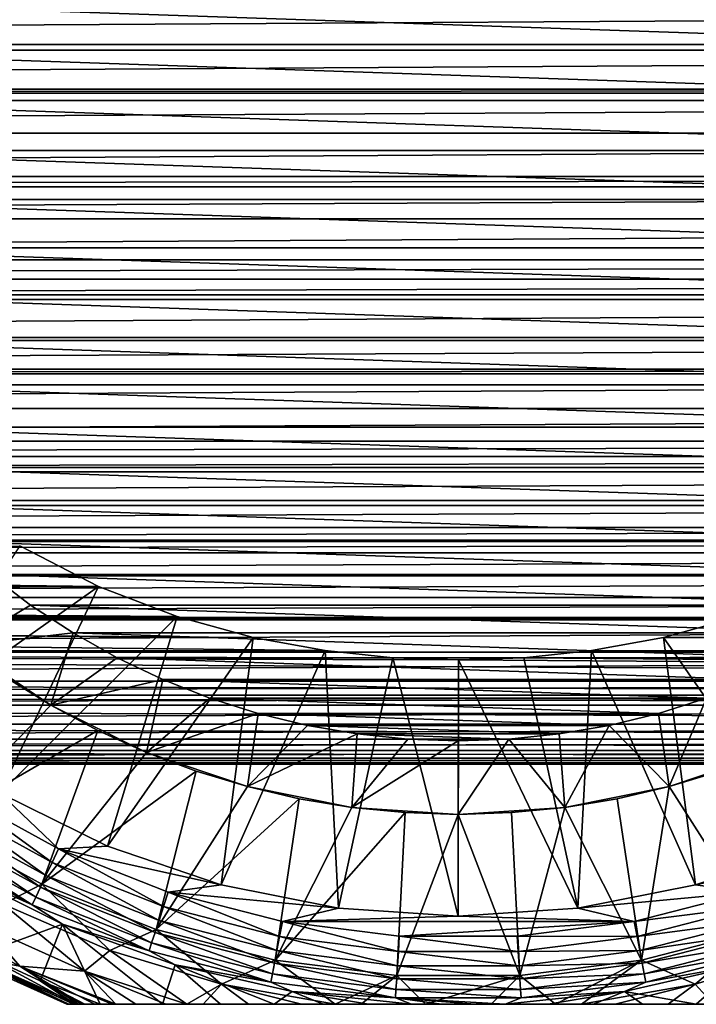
# Model space of a CAD drawing. Header units: metres. Extents: x -109 to 109, y -108 to 40.
# Tile 110 of 216: x -9 to 5, y -62 to -41. Entities that reach past the tile are written whole.
import ezdxf

# ---------------------------------------------------------------- set-up
doc = ezdxf.new("R2010")
doc.units = ezdxf.units.M
doc.layers.add('solid_K_24_42_18_000C86_XXX', color=7, linetype='CONTINUOUS')

msp = doc.modelspace()

# ---------------------------------------------------------------- linework, layer by layer
at = {"layer": 'solid_K_24_42_18_000C86_XXX'}
for points in [[(76.5, -41, 15.6), (-76.5, -41, 15.6), (-75.285156, -41.918144, 15.572958)], [(75.285164, -41.918144, 15.572958), (76.5, -41, 15.6), (-75.285156, -41.918144, 15.572958)], [(15.089192, -42.032715, -82.099998), (-15.089192, -42.032715, -82.099998), (-15.1245, -41, -82.099998)], [(15.1245, -41, -82.099998), (15.089192, -42.032715, -82.099998), (-15.1245, -41, -82.099998)], [(75.285164, -41.918144, 15.572958), (-75.285156, -41.918144, 15.572958), (-74.086166, -42.827644, 15.49257)], [(74.086166, -42.827641, 15.49257), (75.285164, -41.918144, 15.572958), (-74.086166, -42.827644, 15.49257)], [(14.983635, -43.059334, -82.099998), (-14.983635, -43.059334, -82.099998), (-15.089192, -42.032715, -82.099998)], [(15.089192, -42.032715, -82.099998), (14.983635, -43.059334, -82.099998), (-15.089192, -42.032715, -82.099998)], [(74.086166, -42.827641, 15.49257), (-74.086166, -42.827644, 15.49257), (-73.978882, -42.909081, 15.482745)], [(73.978882, -42.909081, 15.482745), (74.086166, -42.827641, 15.49257), (-73.978882, -42.909081, 15.482745)], [(73.978882, -42.909081, 15.482745), (-73.978882, -42.909081, 15.482745), (-72.90023, -43.726269, 15.35993)], [(72.90023, -43.726265, 15.359931), (73.978882, -42.909081, 15.482745), (-72.90023, -43.726269, 15.35993)], [(14.808228, -44.076763, -82.099998), (-14.808228, -44.076767, -82.099998), (-14.983635, -43.059334, -82.099998)], [(14.983635, -43.059334, -82.099998), (14.808228, -44.076763, -82.099998), (-14.983635, -43.059334, -82.099998)], [(72.90023, -43.726265, 15.359931), (-72.90023, -43.726269, 15.35993), (-71.733292, -44.609402, 15.1767)], [(71.733299, -44.609398, 15.176701), (72.90023, -43.726265, 15.359931), (-71.733292, -44.609402, 15.1767)], [(14.808228, -44.076763, -82.099998), (14.563601, -45.0807, -82.099998), (-14.808228, -44.076767, -82.099998)], [(14.563601, -45.0807, -82.099998), (-14.563601, -45.0807, -82.099998), (-14.808228, -44.076767, -82.099998)], [(71.733299, -44.609398, 15.176701), (-71.733292, -44.609402, 15.1767), (-71.455078, -44.820393, 15.124966)], [(71.455078, -44.820393, 15.124966), (71.733299, -44.609398, 15.176701), (-71.455078, -44.820393, 15.124966)], [(71.455078, -44.820393, 15.124966), (-71.455078, -44.820393, 15.124966), (-70.595551, -45.471687, 14.945367)], [(70.595558, -45.471684, 14.945369), (71.455078, -44.820393, 15.124966), (-70.595551, -45.471687, 14.945367)], [(14.251167, -46.065018, -82.099998), (-14.251167, -46.065022, -82.099998), (-14.563601, -45.0807, -82.099998)], [(14.563601, -45.0807, -82.099998), (14.251167, -46.065018, -82.099998), (-14.563601, -45.0807, -82.099998)], [(70.595558, -45.471684, 14.945369), (-70.595551, -45.471687, 14.945367), (-69.487564, -46.310188, 14.668398)], [(69.487564, -46.310184, 14.6684), (70.595558, -45.471684, 14.945369), (-69.487564, -46.310188, 14.668398)], [(14.251167, -46.065018, -82.099998), (13.872447, -47.025383, -82.099998), (-14.251167, -46.065022, -82.099998)], [(13.872447, -47.025383, -82.099998), (-13.872446, -47.025383, -82.099998), (-14.251167, -46.065022, -82.099998)], [(69.487564, -46.310184, 14.6684), (-69.487564, -46.310188, 14.668398), (-68.969055, -46.70319, 14.520112)], [(68.969055, -46.70319, 14.520111), (69.487564, -46.310184, 14.6684), (-68.969055, -46.70319, 14.520112)], [(68.969055, -46.70319, 14.520111), (-68.969055, -46.70319, 14.520112), (-68.421074, -47.118324, 14.350125)], [(68.421082, -47.11832, 14.350127), (68.969055, -46.70319, 14.520111), (-68.421074, -47.118324, 14.350125)], [(68.421082, -47.11832, 14.350127), (-68.421074, -47.118324, 14.350125), (-67.395012, -47.894871, 13.993596)], [(67.39502, -47.894867, 13.9936), (68.421082, -47.11832, 14.350127), (-67.395012, -47.894871, 13.993596)], [(13.428989, -47.957909, -82.099998), (-13.428988, -47.957912, -82.099998), (-13.872446, -47.025383, -82.099998)], [(13.872447, -47.025383, -82.099998), (13.428989, -47.957909, -82.099998), (-13.872446, -47.025383, -82.099998)], [(67.39502, -47.894867, 13.9936), (-67.395012, -47.894871, 13.993596), (-66.543861, -48.539665, 13.656992)], [(66.543854, -48.539669, 13.656991), (67.39502, -47.894867, 13.9936), (-66.543861, -48.539665, 13.656992)], [(13.428989, -47.957909, -82.099998), (12.92254, -48.858654, -82.099998), (-13.428988, -47.957912, -82.099998)], [(12.92254, -48.858654, -82.099998), (-12.922539, -48.858658, -82.099998), (-13.428988, -47.957912, -82.099998)], [(66.543854, -48.539669, 13.656991), (-66.543861, -48.539665, 13.656992), (-66.416939, -48.635807, 13.603472)], [(66.416954, -48.635799, 13.603476), (66.543854, -48.539669, 13.656991), (-66.416939, -48.635807, 13.603472)], [(66.416954, -48.635799, 13.603476), (-66.416939, -48.635807, 13.603472), (-65.486313, -49.340477, 13.183188)], [(65.48632, -49.340469, 13.183193), (66.416954, -48.635799, 13.603476), (-65.486313, -49.340477, 13.183188)], [(12.92254, -48.858654, -82.099998), (12.356242, -49.722015, -82.099998), (-12.922539, -48.858658, -82.099998)], [(12.356242, -49.722015, -82.099998), (-12.356241, -49.722019, -82.099998), (-12.922539, -48.858658, -82.099998)], [(65.48632, -49.340469, 13.183193), (-65.486313, -49.340477, 13.183188), (-64.606499, -50.006756, 12.737281)], [(64.606514, -50.006748, 12.737287), (65.48632, -49.340469, 13.183193), (-64.606499, -50.006756, 12.737281)], [(12.356242, -49.722015, -82.099998), (11.732386, -50.544678, -82.099998), (-12.356241, -49.722019, -82.099998)], [(11.732386, -50.544678, -82.099998), (-11.732385, -50.544678, -82.099998), (-12.356241, -49.722019, -82.099998)], [(64.606514, -50.006748, 12.737287), (-64.606499, -50.006756, 12.737281), (-64.190277, -50.322025, 12.508392)], [(64.190277, -50.322025, 12.508391), (64.606514, -50.006748, 12.737287), (-64.190277, -50.322025, 12.508392)], [(64.190277, -50.322025, 12.508391), (-64.190277, -50.322025, 12.508392), (-63.777672, -50.634491, 12.269336)], [(63.777679, -50.634483, 12.269341), (64.190277, -50.322025, 12.508391), (-63.777672, -50.634491, 12.269336)], [(11.053613, -51.323185, -82.099998), (-11.053612, -51.323189, -82.099998), (-11.732385, -50.544678, -82.099998)], [(11.732386, -50.544678, -82.099998), (11.053613, -51.323185, -82.099998), (-11.732385, -50.544678, -82.099998)], [(63.777679, -50.634483, 12.269341), (-63.777672, -50.634491, 12.269336), (-62.999928, -51.223251, 11.783256)], [(62.999939, -51.223244, 11.783262), (63.777679, -50.634483, 12.269341), (-62.999928, -51.223251, 11.783256)], [(62.999939, -51.223244, 11.783262), (-62.999928, -51.223251, 11.783256), (-62.273766, -51.773304, 11.282548)], [(62.273773, -51.773296, 11.282556), (62.999939, -51.223244, 11.783262), (-62.273766, -51.773304, 11.282548)], [(11.053613, -51.323185, -82.099998), (10.323123, -52.053669, -82.099998), (-11.053612, -51.323189, -82.099998)], [(10.323123, -52.053669, -82.099998), (-10.323122, -52.053669, -82.099998), (-11.053612, -51.323189, -82.099998)], [(62.273773, -51.773296, 11.282556), (-62.273766, -51.773304, 11.282548), (-61.933342, -52.031086, 11.030645)], [(61.933342, -52.031086, 11.030644), (62.273773, -51.773296, 11.282556), (-61.933342, -52.031086, 11.030645)], [(61.933342, -52.031086, 11.030644), (-61.933342, -52.031086, 11.030645), (-61.597141, -52.285465, 10.770248)], [(61.597153, -52.285458, 10.770256), (61.933342, -52.031086, 11.030644), (-61.597141, -52.285465, 10.770248)], [(-61.598976, -52.284084, -10.771696), (-8.946157, -52.143753, -10.916813), (-7.341701, -52.973351, -9.999946)], [(-11.38385, -55.835697, -27.37269), (-7.341701, -52.973351, -9.999946), (-8.946157, -52.143753, -10.916813)], [(9.54494, -52.732193, -82.099998), (-9.544939, -52.732193, -82.099998), (-10.323122, -52.053669, -82.099998)], [(10.323123, -52.053669, -82.099998), (9.54494, -52.732193, -82.099998), (-10.323122, -52.053669, -82.099998)], [(-60.972134, -52.75901, -10.251132), (-61.598976, -52.284084, -10.771696), (-7.341701, -52.973351, -9.999946)], [(61.597153, -52.285458, 10.770256), (-61.597141, -52.285465, 10.770248), (-60.970264, -52.760429, 10.249504)], [(60.970272, -52.760422, 10.249512), (61.597153, -52.285458, 10.770256), (-60.970264, -52.760429, 10.249504)], [(-60.392017, -53.198231, -9.724358), (-60.972134, -52.75901, -10.251132), (-7.341701, -52.973351, -9.999946)], [(60.970272, -52.760422, 10.249512), (-60.970264, -52.760429, 10.249504), (-60.390156, -53.199654, 9.722574)], [(60.390167, -53.199646, 9.722583), (60.970272, -52.760422, 10.249512), (-60.390156, -53.199654, 9.722574)], [(-10.120382, -54.189083, -80.600006), (-9.544939, -52.732193, -82.099998), (-8.722199, -53.356091, -82.099998)], [(8.722201, -53.356087, -82.099998), (-8.722199, -53.356091, -82.099998), (-9.544939, -52.732193, -82.099998)], [(9.54494, -52.732193, -82.099998), (8.722201, -53.356087, -82.099998), (-9.544939, -52.732193, -82.099998)], [(-60.392017, -53.198231, -9.724358), (-7.341701, -52.973351, -9.999946), (-5.732669, -53.590107, -9.211361)], [(-9.350054, -57.194645, -27.37269), (-7.341701, -52.973351, -9.999946), (-11.38385, -55.835697, -27.37269)], [(-9.350054, -57.194645, -27.37269), (-5.732669, -53.590107, -9.211361), (-7.341701, -52.973351, -9.999946)], [(-59.857735, -53.602837, -9.193939), (-60.392017, -53.198231, -9.724358), (-5.732669, -53.590107, -9.211361)], [(60.390167, -53.199646, 9.722583), (-60.390156, -53.199654, 9.722574), (-59.855919, -53.604218, 9.192046)], [(59.855927, -53.60421, 9.192056), (60.390167, -53.199646, 9.722583), (-59.855919, -53.604218, 9.192046)], [(-10.120382, -54.189083, -80.600006), (-8.722199, -53.356091, -82.099998), (-7.858418, -53.922691, -82.099998)], [(8.722201, -53.356087, -82.099998), (7.85842, -53.922688, -82.099998), (-8.722199, -53.356091, -82.099998)], [(7.85842, -53.922688, -82.099998), (-7.858418, -53.922691, -82.099998), (-8.722199, -53.356091, -82.099998)], [(-59.857735, -53.602837, -9.193939), (-5.732669, -53.590107, -9.211361), (-4.181065, -54.01498, -8.600596)], [(-59.787746, -53.655884, -9.120778), (-59.857735, -53.602837, -9.193939), (-4.181065, -54.01498, -8.600596)], [(59.855927, -53.60421, 9.192056), (-59.855919, -53.604218, 9.192046), (-59.787903, -53.655769, 9.120937)], [(59.787899, -53.655769, 9.120935), (59.855927, -53.60421, 9.192056), (-59.787903, -53.655769, 9.120937)], [(-7.156201, -58.276539, -27.37269), (-5.732669, -53.590107, -9.211361), (-9.350054, -57.194645, -27.37269)], [(-7.156201, -58.276539, -27.37269), (-4.181065, -54.01498, -8.600596), (-5.732669, -53.590107, -9.211361)], [(59.787746, -53.655884, -9.12078), (4.182927, -54.014561, -8.601233), (5.733891, -53.58971, -9.211904)], [(7.156201, -58.276539, -27.37269), (5.733891, -53.58971, -9.211904), (4.182927, -54.014561, -8.601233)], [(59.787899, -53.655769, 9.120935), (-59.787903, -53.655769, 9.120937), (-58.915497, -54.316315, 8.126237)], [(-59.787746, -53.655884, -9.120778), (-4.181065, -54.01498, -8.600596), (-2.71595, -54.282764, -8.180966)], [(-58.917088, -54.315113, -8.12821), (-59.787746, -53.655884, -9.120778), (-2.71595, -54.282764, -8.180966)], [(58.915504, -54.316311, 8.126247), (59.787899, -53.655769, 9.120935), (-58.915497, -54.316315, 8.126237)], [(59.787746, -53.655884, -9.12078), (58.91708, -54.315117, -8.1282), (4.182927, -54.014561, -8.601233)], [(-10.120382, -54.189083, -80.600006), (-7.858418, -53.922691, -82.099998), (-8.312412, -55.397144, -80.600006)], [(-8.312412, -55.397144, -80.600006), (-7.858418, -53.922691, -82.099998), (-6.958154, -54.428871, -82.099998)], [(7.85842, -53.922688, -82.099998), (6.958156, -54.428871, -82.099998), (-7.858418, -53.922691, -82.099998)], [(6.958156, -54.428871, -82.099998), (-6.958154, -54.428871, -82.099998), (-7.858418, -53.922691, -82.099998)], [(-4.839984, -59.062794, -27.37269), (-4.181065, -54.01498, -8.600596), (-7.156201, -58.276539, -27.37269)], [(-4.839984, -59.062794, -27.37269), (-2.71595, -54.282764, -8.180966), (-4.181065, -54.01498, -8.600596)], [(58.91708, -54.315117, -8.1282), (2.717833, -54.282494, -8.181401), (4.182927, -54.014561, -8.601233)], [(4.839984, -59.062794, -27.37269), (4.182927, -54.014561, -8.601233), (2.717833, -54.282494, -8.181401)], [(7.156201, -58.276539, -27.37269), (4.182927, -54.014561, -8.601233), (4.839984, -59.062794, -27.37269)], [(-10.120382, -54.189083, -80.600006), (-8.312412, -55.397144, -80.600006), (-9.235976, -54.822834, -71.099998)], [(-58.917088, -54.315113, -8.12821), (-2.71595, -54.282764, -8.180966), (-1.333, -54.427349, -7.94143)], [(-58.917088, -54.315113, -8.12821), (-1.333, -54.427349, -7.94143), (0.000727, -54.472721, -7.864213)], [(58.13361, -54.908417, -7.065125), (-58.917088, -54.315113, -8.12821), (0.000727, -54.472721, -7.864213)], [(58.13361, -54.908417, -7.065125), (-58.133617, -54.908409, -7.065136), (-58.917088, -54.315113, -8.12821)], [(58.915504, -54.316311, 8.126247), (-58.915497, -54.316315, 8.126237), (-58.132381, -54.909344, 7.063297)], [(58.132389, -54.909336, 7.063309), (58.915504, -54.316311, 8.126247), (-58.132381, -54.909344, 7.063297)], [(-8.312412, -55.397144, -80.600006), (-6.958154, -54.428871, -82.099998), (-6.02567, -54.872318, -82.099998)], [(6.025672, -54.872318, -82.099998), (-6.02567, -54.872318, -82.099998), (-6.958154, -54.428871, -82.099998)], [(6.958156, -54.428871, -82.099998), (6.025672, -54.872318, -82.099998), (-6.958154, -54.428871, -82.099998)], [(-2.44085, -59.540016, -27.37269), (-2.71595, -54.282764, -8.180966), (-4.839984, -59.062794, -27.37269)], [(-2.44085, -59.540016, -27.37269), (-1.333, -54.427349, -7.94143), (-2.71595, -54.282764, -8.180966)], [(0, -59.700001, -27.37269), (-1.333, -54.427349, -7.94143), (-2.44085, -59.540016, -27.37269)], [(0, -59.700001, -27.37269), (0.000727, -54.472721, -7.864213), (-1.333, -54.427349, -7.94143)], [(58.13361, -54.908417, -7.065125), (0.000727, -54.472721, -7.864213), (1.334673, -54.427235, -7.941623)], [(2.44085, -59.540016, -27.37269), (1.334673, -54.427235, -7.941623), (0.000727, -54.472721, -7.864213)], [(58.91708, -54.315117, -8.1282), (1.334673, -54.427235, -7.941623), (2.717833, -54.282494, -8.181401)], [(2.44085, -59.540016, -27.37269), (2.717833, -54.282494, -8.181401), (1.334673, -54.427235, -7.941623)], [(58.91708, -54.315117, -8.1282), (58.13361, -54.908417, -7.065125), (1.334673, -54.427235, -7.941623)], [(4.839984, -59.062794, -27.37269), (2.717833, -54.282494, -8.181401), (2.44085, -59.540016, -27.37269)], [(2.44085, -59.540016, -27.37269), (0.000727, -54.472721, -7.864213), (0, -59.700001, -27.37269)], [(-10.689617, -57.844124, -67.77475), (-9.235976, -54.822834, -71.099998), (-8.312165, -55.397289, -71.099998)], [(-8.312412, -55.397144, -80.600006), (-8.312165, -55.397289, -71.099998), (-9.235976, -54.822834, -71.099998)], [(57.759338, -55.192013, -6.476632), (-57.759338, -55.192013, -6.47663), (-58.133617, -54.908409, -7.065136)], [(58.13361, -54.908417, -7.065125), (57.759338, -55.192013, -6.476632), (-58.133617, -54.908409, -7.065136)], [(58.132389, -54.909336, 7.063309), (-58.132381, -54.909344, 7.063297), (-57.759396, -55.191967, 6.476732)], [(57.759392, -55.191967, 6.47673), (58.132389, -54.909336, 7.063309), (-57.759396, -55.191967, 6.476732)], [(-8.312412, -55.397144, -80.600006), (-6.02567, -54.872318, -82.099998), (-6.361746, -56.359108, -80.600006)], [(-6.361746, -56.359108, -80.600006), (-6.02567, -54.872318, -82.099998), (-5.065055, -55.251148, -82.099998)], [(5.065057, -55.251144, -82.099998), (-5.065055, -55.251148, -82.099998), (-6.02567, -54.872318, -82.099998)], [(6.025672, -54.872318, -82.099998), (5.065057, -55.251144, -82.099998), (-6.02567, -54.872318, -82.099998)], [(57.759392, -55.191967, 6.47673), (-57.759396, -55.191967, 6.476732), (-57.490658, -55.395241, 6.011413)], [(57.491535, -55.394577, -6.013001), (-57.491543, -55.394573, -6.013012), (-57.759338, -55.192013, -6.47663)], [(57.759338, -55.192013, -6.476632), (57.491535, -55.394577, -6.013001), (-57.759338, -55.192013, -6.47663)], [(57.490665, -55.395233, 6.011424), (57.759392, -55.191967, 6.47673), (-57.490658, -55.395241, 6.011413)], [(56.976143, -55.784943, -4.976494), (-56.976151, -55.784939, -4.976506), (-57.491543, -55.394573, -6.013012)], [(57.491535, -55.394577, -6.013001), (56.976143, -55.784943, -4.976494), (-57.491543, -55.394573, -6.013012)], [(57.490665, -55.395233, 6.011424), (-57.490658, -55.395241, 6.011413), (-56.975506, -55.785427, 4.975048)], [(56.97551, -55.785423, 4.97506), (57.490665, -55.395233, 6.011424), (-56.975506, -55.785427, 4.975048)], [(-10.689617, -57.844124, -67.77475), (-8.312165, -55.397289, -71.099998), (-7.352889, -55.91003, -71.099998)], [(-8.312412, -55.397144, -80.600006), (-6.361746, -56.359108, -80.600006), (-8.312165, -55.397289, -71.099998)], [(-6.361746, -56.359108, -80.600006), (-7.352889, -55.91003, -71.099998), (-8.312165, -55.397289, -71.099998)], [(-6.361746, -56.359108, -80.600006), (-5.065055, -55.251148, -82.099998), (-4.080495, -55.56366, -82.099998)], [(5.065057, -55.251144, -82.099998), (4.080497, -55.56366, -82.099998), (-5.065055, -55.251148, -82.099998)], [(4.080497, -55.56366, -82.099998), (-4.080495, -55.56366, -82.099998), (-5.065055, -55.251148, -82.099998)], [(4.302827, -57.05801, -80.600006), (4.080497, -55.56366, -82.099998), (5.065057, -55.251144, -82.099998)], [(4.302827, -57.05801, -80.600006), (5.065057, -55.251144, -82.099998), (6.361748, -56.359108, -80.600006)], [(-6.361746, -56.359108, -80.600006), (-4.080495, -55.56366, -82.099998), (-4.302824, -57.05801, -80.600006)], [(-4.302824, -57.05801, -80.600006), (-4.080495, -55.56366, -82.099998), (-3.077148, -55.808163, -82.099998)], [(3.07715, -55.808163, -82.099998), (-3.077148, -55.808163, -82.099998), (-4.080495, -55.56366, -82.099998)], [(4.080497, -55.56366, -82.099998), (3.07715, -55.808163, -82.099998), (-4.080495, -55.56366, -82.099998)], [(4.302827, -57.05801, -80.600006), (3.07715, -55.808163, -82.099998), (4.080497, -55.56366, -82.099998)], [(56.572857, -56.090366, -3.954847), (-56.572861, -56.090363, -3.95486), (-56.976151, -55.784939, -4.976506)], [(56.976143, -55.784943, -4.976494), (56.572857, -56.090366, -3.954847), (-56.976151, -55.784939, -4.976506)], [(56.97551, -55.785423, 4.97506), (-56.975506, -55.785427, 4.975048), (-56.572384, -56.090714, 3.953524)], [(56.572388, -56.09071, 3.953536), (56.97551, -55.785423, 4.97506), (-56.572384, -56.090714, 3.953524)], [(-4.302824, -57.05801, -80.600006), (-3.077148, -55.808163, -82.099998), (-2.059447, -55.983601, -82.099998)], [(2.059449, -55.983597, -82.099998), (-2.059447, -55.983601, -82.099998), (-3.077148, -55.808163, -82.099998)], [(3.07715, -55.808163, -82.099998), (2.059449, -55.983597, -82.099998), (-3.077148, -55.808163, -82.099998)], [(2.169835, -57.482288, -80.600006), (2.059449, -55.983597, -82.099998), (3.07715, -55.808163, -82.099998)], [(2.169835, -57.482288, -80.600006), (3.07715, -55.808163, -82.099998), (4.302827, -57.05801, -80.600006)], [(-8.494196, -59.051067, -67.77475), (-10.689617, -57.844124, -67.77475), (-7.352889, -55.91003, -71.099998)], [(-8.494196, -59.051067, -67.77475), (-7.352889, -55.91003, -71.099998), (-6.362073, -56.358971, -71.099998)], [(-6.361746, -56.359108, -80.600006), (-6.362073, -56.358971, -71.099998), (-7.352889, -55.91003, -71.099998)], [(-4.302824, -57.05801, -80.600006), (-2.059447, -55.983601, -82.099998), (-2.169834, -57.482288, -80.600006)], [(-2.169834, -57.482288, -80.600006), (-2.059447, -55.983601, -82.099998), (-1.032157, -56.089233, -82.099998)], [(2.059449, -55.983597, -82.099998), (1.032159, -56.089233, -82.099998), (-2.059447, -55.983601, -82.099998)], [(1.032159, -56.089233, -82.099998), (-1.032157, -56.089233, -82.099998), (-2.059447, -55.983601, -82.099998)], [(2.169835, -57.482288, -80.600006), (1.032159, -56.089233, -82.099998), (2.059449, -55.983597, -82.099998)], [(56.270267, -56.319557, -2.944684), (-56.270271, -56.319553, -2.944696), (-56.572861, -56.090363, -3.95486)], [(56.572857, -56.090366, -3.954847), (56.270267, -56.319557, -2.944684), (-56.572861, -56.090363, -3.95486)], [(56.572388, -56.09071, 3.953536), (-56.572384, -56.090714, 3.953524), (-56.270008, -56.319763, 2.943609)], [(56.270012, -56.319763, 2.943619), (56.572388, -56.09071, 3.953536), (-56.270008, -56.319763, 2.943609)], [(-2.169834, -57.482288, -80.600006), (-1.032157, -56.089233, -82.099998), (0.000001, -56.124504, -82.099998)], [(-2.169834, -57.482288, -80.600006), (0.000001, -56.124504, -82.099998), (0.000001, -57.6245, -80.600006)], [(1.032159, -56.089233, -82.099998), (0.000001, -56.124504, -82.099998), (-1.032157, -56.089233, -82.099998)], [(0.000001, -57.6245, -80.600006), (0.000001, -56.124504, -82.099998), (1.032159, -56.089233, -82.099998)], [(0.000001, -57.6245, -80.600006), (1.032159, -56.089233, -82.099998), (2.169835, -57.482288, -80.600006)], [(56.061131, -56.477951, -1.94756), (-56.061134, -56.477951, -1.947569), (-56.270271, -56.319553, -2.944696)], [(56.270267, -56.319557, -2.944684), (56.061131, -56.477951, -1.94756), (-56.270271, -56.319553, -2.944696)], [(56.270012, -56.319763, 2.943619), (-56.270008, -56.319763, 2.943609), (-56.061005, -56.478039, 1.946888)], [(56.061005, -56.478035, 1.946896), (56.270012, -56.319763, 2.943619), (-56.061005, -56.478039, 1.946888)], [(-8.494196, -59.051067, -67.77475), (-6.362073, -56.358971, -71.099998), (-5.343613, -56.742294, -71.099998)], [(-6.361746, -56.359108, -80.600006), (-5.343613, -56.742294, -71.099998), (-6.362073, -56.358971, -71.099998)], [(-6.361746, -56.359108, -80.600006), (-4.302824, -57.05801, -80.600006), (-5.343613, -56.742294, -71.099998)], [(4.302827, -57.05801, -80.600006), (6.361748, -56.359108, -80.600006), (5.343613, -56.742294, -71.099998)], [(55.939556, -56.570072, -0.965864), (-55.939556, -56.570072, -0.965872), (-56.061134, -56.477951, -1.947569)], [(56.061131, -56.477951, -1.94756), (55.939556, -56.570072, -0.965864), (-56.061134, -56.477951, -1.947569)], [(56.061005, -56.478035, 1.946896), (-56.061005, -56.478039, 1.946888), (-55.939552, -56.570087, 0.965575)], [(55.900002, -56.599998), (-55.900002, -56.599998), (-55.939556, -56.570072, -0.965872)], [(55.939556, -56.570072, -0.965864), (55.900002, -56.599998), (-55.939556, -56.570072, -0.965872)], [(55.939552, -56.570087, 0.965583), (56.061005, -56.478035, 1.946896), (-55.939552, -56.570087, 0.965575)], [(55.939552, -56.570087, 0.965583), (-55.939552, -56.570087, 0.965575), (-55.900002, -56.599998)], [(55.900002, -56.599998), (55.939552, -56.570087, 0.965583), (-55.900002, -56.599998)], [(-6.164816, -59.973335, -67.77475), (-8.494196, -59.051067, -67.77475), (-5.343613, -56.742294, -71.099998)], [(-6.164816, -59.973335, -67.77475), (-5.343613, -56.742294, -71.099998), (-4.302684, -57.058048, -71.099998)], [(-4.302824, -57.05801, -80.600006), (-4.302684, -57.058048, -71.099998), (-5.343613, -56.742294, -71.099998)], [(6.164814, -59.973335, -67.77475), (4.302684, -57.058048, -71.099998), (5.343613, -56.742294, -71.099998)], [(4.302827, -57.05801, -80.600006), (5.343613, -56.742294, -71.099998), (4.302684, -57.058048, -71.099998)], [(-10.261046, -57.168884, -45.099998), (-10.427246, -57.43071, -45.148735), (-8.28571, -58.608028, -45.148735)], [(-8.153512, -58.327511, -45.099998), (-9.35, -57.194675, -45.099998), (-10.261046, -57.168884, -45.099998)], [(-8.153512, -58.327511, -45.099998), (-10.261046, -57.168884, -45.099998), (-8.28571, -58.608028, -45.148735)], [(-9.350054, -57.194645, -27.37269), (-9.35, -57.194675, -45.099998), (-7.15617, -58.276524, -45.099998)], [(-7.156201, -58.276539, -27.37269), (-9.350054, -57.194645, -27.37269), (-7.15617, -58.276524, -45.099998)], [(-8.153512, -58.327511, -45.099998), (-7.15617, -58.276524, -45.099998), (-9.35, -57.194675, -45.099998)], [(-6.164816, -59.973335, -67.77475), (-4.302684, -57.058048, -71.099998), (-3.243383, -57.305046, -71.099998)], [(-4.302824, -57.05801, -80.600006), (-2.169834, -57.482288, -80.600006), (-4.302684, -57.058048, -71.099998)], [(-2.169834, -57.482288, -80.600006), (-3.243383, -57.305046, -71.099998), (-4.302684, -57.058048, -71.099998)], [(2.169835, -57.482288, -80.600006), (4.302827, -57.05801, -80.600006), (2.170022, -57.482262, -71.099998)], [(4.302827, -57.05801, -80.600006), (3.243383, -57.305046, -71.099998), (2.170022, -57.482262, -71.099998)], [(4.302827, -57.05801, -80.600006), (4.302684, -57.058048, -71.099998), (3.243383, -57.305046, -71.099998)], [(3.738211, -60.596382, -67.77475), (3.243383, -57.305046, -71.099998), (4.302684, -57.058048, -71.099998)], [(6.164814, -59.973335, -67.77475), (3.738211, -60.596382, -67.77475), (4.302684, -57.058048, -71.099998)], [(-8.410656, -58.87355, -45.261086), (-10.427246, -57.43071, -45.148735), (-10.584485, -57.678478, -45.261086)], [(-8.410656, -58.87355, -45.261086), (-8.28571, -58.608028, -45.148735), (-10.427246, -57.43071, -45.148735)], [(-3.738214, -60.596382, -67.77475), (-6.164816, -59.973335, -67.77475), (-3.243383, -57.305046, -71.099998)], [(-3.738214, -60.596382, -67.77475), (-3.243383, -57.305046, -71.099998), (-2.170022, -57.482262, -71.099998)], [(-2.169834, -57.482288, -80.600006), (-2.170022, -57.482262, -71.099998), (-3.243383, -57.305046, -71.099998)], [(3.738211, -60.596382, -67.77475), (2.170022, -57.482262, -71.099998), (3.243383, -57.305046, -71.099998)], [(-3.738214, -60.596382, -67.77475), (-2.170022, -57.482262, -71.099998), (-1.087158, -57.588913, -71.099998)], [(-1.252657, -60.910381, -67.77475), (-3.738214, -60.596382, -67.77475), (-1.087158, -57.588913, -71.099998)], [(-2.169834, -57.482288, -80.600006), (-1.087158, -57.588913, -71.099998), (-2.170022, -57.482262, -71.099998)], [(-2.169834, -57.482288, -80.600006), (0.000001, -57.6245, -80.600006), (-1.087158, -57.588913, -71.099998)], [(-1.252657, -60.910381, -67.77475), (-1.087158, -57.588913, -71.099998), (0, -57.6245, -71.099998)], [(1.252655, -60.910381, -67.77475), (-1.252657, -60.910381, -67.77475), (0, -57.6245, -71.099998)], [(0.000001, -57.6245, -80.600006), (0, -57.6245, -71.099998), (-1.087158, -57.588913, -71.099998)], [(2.169835, -57.482288, -80.600006), (1.087158, -57.588913, -71.099998), (0, -57.6245, -71.099998)], [(0.000001, -57.6245, -80.600006), (2.169835, -57.482288, -80.600006), (0, -57.6245, -71.099998)], [(1.252655, -60.910381, -67.77475), (0, -57.6245, -71.099998), (1.087158, -57.588913, -71.099998)], [(1.252655, -60.910381, -67.77475), (1.087158, -57.588913, -71.099998), (2.170022, -57.482262, -71.099998)], [(2.169835, -57.482288, -80.600006), (2.170022, -57.482262, -71.099998), (1.087158, -57.588913, -71.099998)], [(3.738211, -60.596382, -67.77475), (1.252655, -60.910381, -67.77475), (2.170022, -57.482262, -71.099998)], [(-10.584485, -57.678478, -45.261086), (-10.725733, -57.901051, -45.432106), (-8.522894, -59.112072, -45.432106)], [(-9.28512, -59.457272, -66.942169), (-10.689617, -57.844124, -67.77475), (-8.494196, -59.051067, -67.77475)], [(-8.410656, -58.87355, -45.261086), (-10.584485, -57.678478, -45.261086), (-8.522894, -59.112072, -45.432106)], [(-10.725733, -57.901051, -45.432106), (-10.84479, -58.088654, -45.654289), (-8.617499, -59.313118, -45.654289)], [(-8.522894, -59.112072, -45.432106), (-10.725733, -57.901051, -45.432106), (-8.617499, -59.313118, -45.654289)], [(-10.84479, -58.088654, -45.654289), (-10.936434, -58.233063, -45.917889), (-8.690321, -59.467873, -45.917889)], [(-8.690321, -59.467873, -45.917889), (-10.936434, -58.233063, -45.917889), (-10.261172, -58.772873, -46.209816)], [(-8.617499, -59.313118, -45.654289), (-10.84479, -58.088654, -45.654289), (-8.690321, -59.467873, -45.917889)], [(-8.153512, -58.327511, -45.099998), (-8.28571, -58.608028, -45.148735), (-6.013504, -59.50766, -45.148735)], [(-8.153512, -58.327511, -45.099998), (-4.839916, -59.062813, -45.099998), (-7.15617, -58.276524, -45.099998)], [(-5.917829, -59.212666, -45.099998), (-4.839916, -59.062813, -45.099998), (-8.153512, -58.327511, -45.099998)], [(-5.917829, -59.212666, -45.099998), (-8.153512, -58.327511, -45.099998), (-6.013504, -59.50766, -45.148735)], [(-7.156201, -58.276539, -27.37269), (-7.15617, -58.276524, -45.099998), (-4.839916, -59.062813, -45.099998)], [(-4.839984, -59.062794, -27.37269), (-7.156201, -58.276539, -27.37269), (-4.839916, -59.062813, -45.099998)], [(4.839984, -59.062794, -27.37269), (4.839916, -59.062813, -45.099998), (7.15617, -58.276524, -45.099998)], [(8.153512, -58.327511, -45.099998), (7.15617, -58.276524, -45.099998), (4.839916, -59.062813, -45.099998)], [(8.153512, -58.327511, -45.099998), (4.839916, -59.062813, -45.099998), (5.917829, -59.212666, -45.099998)], [(7.156201, -58.276539, -27.37269), (4.839984, -59.062794, -27.37269), (7.15617, -58.276524, -45.099998)], [(-6.104185, -59.786747, -45.261086), (-8.28571, -58.608028, -45.148735), (-8.410656, -58.87355, -45.261086)], [(-6.104185, -59.786747, -45.261086), (-6.013504, -59.50766, -45.148735), (-8.28571, -58.608028, -45.148735)], [(-8.690321, -59.467873, -45.917889), (-10.261172, -58.772873, -46.209816), (-8.074237, -59.867256, -46.209816)], [(-9.721756, -60.469193, -50.834335), (-8.074237, -59.867256, -46.209816), (-10.261172, -58.772873, -46.209816)], [(-7.105735, -60.400848, -66.942169), (-9.28512, -59.457272, -66.942169), (-8.494196, -59.051067, -67.77475)], [(-8.410656, -58.87355, -45.261086), (-8.522894, -59.112072, -45.432106), (-6.185644, -60.037453, -45.432106)], [(-7.105735, -60.400848, -66.942169), (-8.494196, -59.051067, -67.77475), (-6.164816, -59.973335, -67.77475)], [(-6.104185, -59.786747, -45.261086), (-8.410656, -58.87355, -45.261086), (-6.185644, -60.037453, -45.432106)], [(-5.917829, -59.212666, -45.099998), (-2.440836, -59.539993, -45.099998), (-4.839916, -59.062813, -45.099998)], [(-4.839984, -59.062794, -27.37269), (-4.839916, -59.062813, -45.099998), (-2.440836, -59.539993, -45.099998)], [(-2.44085, -59.540016, -27.37269), (-4.839984, -59.062794, -27.37269), (-2.440836, -59.539993, -45.099998)], [(2.44085, -59.540016, -27.37269), (2.440836, -59.539993, -45.099998), (4.839916, -59.062813, -45.099998)], [(5.917829, -59.212666, -45.099998), (4.839916, -59.062813, -45.099998), (2.440836, -59.539993, -45.099998)], [(4.839984, -59.062794, -27.37269), (2.44085, -59.540016, -27.37269), (4.839916, -59.062813, -45.099998)], [(-8.522894, -59.112072, -45.432106), (-8.617499, -59.313118, -45.654289), (-6.254306, -60.248772, -45.654289)], [(-6.185644, -60.037453, -45.432106), (-8.522894, -59.112072, -45.432106), (-6.254306, -60.248772, -45.654289)], [(-5.917829, -59.212666, -45.099998), (-6.013504, -59.50766, -45.148735), (-3.646461, -60.115414, -45.148735)], [(-3.587973, -59.81086, -45.099998), (-2.440836, -59.539993, -45.099998), (-5.917829, -59.212666, -45.099998)], [(-3.587973, -59.81086, -45.099998), (-5.917829, -59.212666, -45.099998), (-3.646461, -60.115414, -45.148735)], [(5.917829, -59.212666, -45.099998), (2.440836, -59.539993, -45.099998), (3.587973, -59.81086, -45.099998)], [(5.917829, -59.212666, -45.099998), (3.587973, -59.81086, -45.099998), (6.013503, -59.50766, -45.148735)], [(-9.645168, -59.919312, -66.004898), (-9.28512, -59.457272, -66.942169), (-7.623529, -60.82048, -66.004898)], [(-7.623529, -60.82048, -66.004898), (-9.28512, -59.457272, -66.942169), (-7.105735, -60.400848, -66.942169)], [(-8.617499, -59.313118, -45.654289), (-8.690321, -59.467873, -45.917889), (-6.307157, -60.411434, -45.917889)], [(-6.254306, -60.248772, -45.654289), (-8.617499, -59.313118, -45.654289), (-6.307157, -60.411434, -45.917889)], [(-6.307157, -60.411434, -45.917889), (-8.690321, -59.467873, -45.917889), (-8.074237, -59.867256, -46.209816)], [(-3.701448, -60.403667, -45.261086), (-6.013504, -59.50766, -45.148735), (-6.104185, -59.786747, -45.261086)], [(-3.701448, -60.403667, -45.261086), (-3.646461, -60.115414, -45.148735), (-6.013504, -59.50766, -45.148735)], [(-3.587973, -59.81086, -45.099998), (0, -59.700001, -45.099998), (-2.440836, -59.539993, -45.099998)], [(-2.44085, -59.540016, -27.37269), (-2.440836, -59.539993, -45.099998), (0, -59.700001, -45.099998)], [(0, -59.700001, -27.37269), (-2.44085, -59.540016, -27.37269), (0, -59.700001, -45.099998)], [(0, -59.700001, -27.37269), (0, -59.700001, -45.099998), (2.440836, -59.539993, -45.099998)], [(3.587973, -59.81086, -45.099998), (2.440836, -59.539993, -45.099998), (0, -59.700001, -45.099998)], [(2.44085, -59.540016, -27.37269), (0, -59.700001, -27.37269), (2.440836, -59.539993, -45.099998)], [(3.587973, -59.81086, -45.099998), (3.64646, -60.115414, -45.148735), (6.013503, -59.50766, -45.148735)], [(6.104184, -59.786747, -45.261086), (6.013503, -59.50766, -45.148735), (3.64646, -60.115414, -45.148735)], [(-10.828595, -59.75552, -64.989166), (-8.945382, -60.723289, -64.989166), (-9.911462, -60.544266, -63.920048)], [(-9.645168, -59.919312, -66.004898), (-8.945382, -60.723289, -64.989166), (-10.828595, -59.75552, -64.989166)], [(-9.721756, -60.469193, -50.834335), (-8.527224, -61.021202, -50.834335), (-8.074237, -59.867256, -46.209816)], [(-8.527224, -61.021202, -50.834335), (-7.30151, -61.5, -50.834335), (-8.074237, -59.867256, -46.209816)], [(-6.307157, -60.411434, -45.917889), (-8.074237, -59.867256, -46.209816), (-5.772652, -60.693733, -46.209816)], [(-6.03168, -61.5, -49.369122), (-5.772652, -60.693733, -46.209816), (-8.074237, -59.867256, -46.209816)], [(-6.03168, -61.5, -49.369122), (-8.074237, -59.867256, -46.209816), (-7.30151, -61.5, -50.834335)], [(-6.104185, -59.786747, -45.261086), (-6.185644, -60.037453, -45.432106), (-3.750843, -60.662605, -45.432106)], [(-3.701448, -60.403667, -45.261086), (-6.104185, -59.786747, -45.261086), (-3.750843, -60.662605, -45.432106)], [(-3.587973, -59.81086, -45.099998), (-3.646461, -60.115414, -45.148735), (-1.221911, -60.421703, -45.148735)], [(3.587973, -59.81086, -45.099998), (0, -59.700001, -45.099998), (-3.587973, -59.81086, -45.099998)], [(-1.202747, -60.112171, -45.099998), (-3.587973, -59.81086, -45.099998), (-1.221911, -60.421703, -45.148735)], [(3.587973, -59.81086, -45.099998), (-3.587973, -59.81086, -45.099998), (-1.202747, -60.112171, -45.099998)], [(3.587973, -59.81086, -45.099998), (-1.202747, -60.112171, -45.099998), (1.202747, -60.112171, -45.099998)], [(3.587973, -59.81086, -45.099998), (1.202747, -60.112171, -45.099998), (3.64646, -60.115414, -45.148735)], [(6.104184, -59.786747, -45.261086), (3.64646, -60.115414, -45.148735), (3.701447, -60.403667, -45.261086)], [(6.104184, -59.786747, -45.261086), (3.701447, -60.403667, -45.261086), (6.185643, -60.037453, -45.432106)], [(-9.645168, -59.919312, -66.004898), (-7.623529, -60.82048, -66.004898), (-8.945382, -60.723289, -64.989166)], [(-4.832469, -61.088097, -66.942169), (-7.105735, -60.400848, -66.942169), (-6.164816, -59.973335, -67.77475)], [(-6.185644, -60.037453, -45.432106), (-6.254306, -60.248772, -45.654289), (-3.792478, -60.880863, -45.654289)], [(-3.750843, -60.662605, -45.432106), (-6.185644, -60.037453, -45.432106), (-3.792478, -60.880863, -45.654289)], [(-4.832469, -61.088097, -66.942169), (-6.164816, -59.973335, -67.77475), (-3.738214, -60.596382, -67.77475)], [(3.701447, -60.403667, -45.261086), (3.750842, -60.662605, -45.432106), (6.185643, -60.037453, -45.432106)], [(4.832543, -61.088078, -66.942169), (3.738211, -60.596382, -67.77475), (6.164814, -59.973335, -67.77475)], [(6.185643, -60.037453, -45.432106), (3.750842, -60.662605, -45.432106), (6.254305, -60.248772, -45.654289)], [(7.105792, -60.400826, -66.942169), (4.832543, -61.088078, -66.942169), (6.164814, -59.973335, -67.77475)], [(-6.254306, -60.248772, -45.654289), (-6.307157, -60.411434, -45.917889), (-3.824526, -61.048866, -45.917889)], [(-3.792478, -60.880863, -45.654289), (-6.254306, -60.248772, -45.654289), (-3.824526, -61.048866, -45.917889)], [(-1.240337, -60.714577, -45.261086), (-3.646461, -60.115414, -45.148735), (-3.701448, -60.403667, -45.261086)], [(-1.240337, -60.714577, -45.261086), (-1.221911, -60.421703, -45.148735), (-3.646461, -60.115414, -45.148735)], [(-1.202747, -60.112171, -45.099998), (-1.221911, -60.421703, -45.148735), (1.22191, -60.421703, -45.148735)], [(1.202747, -60.112171, -45.099998), (-1.202747, -60.112171, -45.099998), (1.22191, -60.421703, -45.148735)], [(1.202747, -60.112171, -45.099998), (1.22191, -60.421703, -45.148735), (3.64646, -60.115414, -45.148735)], [(3.701447, -60.403667, -45.261086), (3.64646, -60.115414, -45.148735), (1.22191, -60.421703, -45.148735)], [(3.750842, -60.662605, -45.432106), (3.792477, -60.880863, -45.654289), (6.254305, -60.248772, -45.654289)], [(6.254305, -60.248772, -45.654289), (3.792477, -60.880863, -45.654289), (6.307157, -60.411434, -45.917889)], [(-9.945827, -60.556305, -51.732384), (-7.818035, -61.5, -51.732662), (-9.721756, -60.469193, -50.834335)], [(-9.721756, -60.469193, -50.834335), (-7.818035, -61.5, -51.732662), (-8.527224, -61.021202, -50.834335)], [(-7.623529, -60.82048, -66.004898), (-7.105735, -60.400848, -66.942169), (-5.537982, -61.5, -66.007202)], [(-5.537982, -61.5, -66.007202), (-7.105735, -60.400848, -66.942169), (-4.832469, -61.088097, -66.942169)], [(-3.824526, -61.048866, -45.917889), (-6.307157, -60.411434, -45.917889), (-5.772652, -60.693733, -46.209816)], [(-3.701448, -60.403667, -45.261086), (-3.750843, -60.662605, -45.432106), (-1.256889, -60.977665, -45.432106)], [(-1.240337, -60.714577, -45.261086), (-3.701448, -60.403667, -45.261086), (-1.256889, -60.977665, -45.432106)], [(1.240335, -60.714577, -45.261086), (-1.221911, -60.421703, -45.148735), (-1.240337, -60.714577, -45.261086)], [(1.240335, -60.714577, -45.261086), (1.22191, -60.421703, -45.148735), (-1.221911, -60.421703, -45.148735)], [(3.701447, -60.403667, -45.261086), (1.22191, -60.421703, -45.148735), (1.240335, -60.714577, -45.261086)], [(3.701447, -60.403667, -45.261086), (1.240335, -60.714577, -45.261086), (3.750842, -60.662605, -45.432106)], [(3.792477, -60.880863, -45.654289), (3.824525, -61.048866, -45.917889), (6.307157, -60.411434, -45.917889)], [(6.307157, -60.411434, -45.917889), (3.824525, -61.048866, -45.917889), (5.772652, -60.693733, -46.209816)], [(5.202712, -61.5, -66.168564), (4.832543, -61.088078, -66.942169), (7.105792, -60.400826, -66.942169)], [(-9.911462, -60.544266, -63.920048), (-7.98436, -61.5, -62.825005), (-10.019705, -60.58585, -62.825005)], [(-9.945827, -60.556305, -51.732384), (-10.019705, -60.58585, -52.646069), (-7.98436, -61.5, -52.646069)], [(-10.019705, -60.58585, -52.646069), (-10.019705, -60.58585, -62.825005), (-7.98436, -61.5, -62.825005)], [(-10.019705, -60.58585, -52.646069), (-7.98436, -61.5, -62.825005), (-7.98436, -61.5, -52.646069)], [(-9.945827, -60.556305, -51.732384), (-7.98436, -61.5, -52.646069), (-7.945358, -61.5, -52.201653)], [(-9.945827, -60.556305, -51.732384), (-7.945358, -61.5, -52.201653), (-7.825576, -61.5, -51.753395)], [(-9.945827, -60.556305, -51.732384), (-7.825576, -61.5, -51.753395), (-7.818035, -61.5, -51.732662)], [(-9.911462, -60.544266, -63.920048), (-7.951397, -61.5, -63.233582), (-7.98436, -61.5, -62.825005)], [(-9.911462, -60.544266, -63.920048), (-7.850444, -61.5, -63.645241), (-7.951397, -61.5, -63.233582)], [(-9.911462, -60.544266, -63.920048), (-7.744191, -61.5, -63.91909), (-7.850444, -61.5, -63.645241)], [(-8.945382, -60.723289, -64.989166), (-7.744191, -61.5, -63.91909), (-9.911462, -60.544266, -63.920048)], [(-2.509918, -61.5, -66.953354), (-4.832469, -61.088097, -66.942169), (-3.738214, -60.596382, -67.77475)], [(-3.750843, -60.662605, -45.432106), (-3.792478, -60.880863, -45.654289), (-1.27084, -61.199421, -45.654289)], [(-1.256889, -60.977665, -45.432106), (-3.750843, -60.662605, -45.432106), (-1.27084, -61.199421, -45.654289)], [(-2.509918, -61.5, -66.953354), (-3.738214, -60.596382, -67.77475), (-1.252657, -60.910381, -67.77475)], [(1.240335, -60.714577, -45.261086), (1.256887, -60.977665, -45.432106), (3.750842, -60.662605, -45.432106)], [(1.98205, -61.5, -67.030693), (1.252655, -60.910381, -67.77475), (3.738211, -60.596382, -67.77475)], [(3.750842, -60.662605, -45.432106), (1.256887, -60.977665, -45.432106), (3.792477, -60.880863, -45.654289)], [(2.509937, -61.5, -66.953346), (1.98205, -61.5, -67.030693), (3.738211, -60.596382, -67.77475)], [(4.832543, -61.088078, -66.942169), (2.509937, -61.5, -66.953346), (3.738211, -60.596382, -67.77475)], [(-8.945382, -60.723289, -64.989166), (-7.675124, -61.5, -64.062935), (-7.744191, -61.5, -63.91909)], [(-8.945382, -60.723289, -64.989166), (-7.415432, -61.5, -64.486526), (-7.675124, -61.5, -64.062935)], [(-8.945382, -60.723289, -64.989166), (-7.05649, -61.5, -64.915939), (-7.415432, -61.5, -64.486526)], [(-8.945382, -60.723289, -64.989166), (-6.985104, -61.5, -64.988556), (-7.05649, -61.5, -64.915939)], [(-7.623529, -60.82048, -66.004898), (-6.985104, -61.5, -64.988556), (-8.945382, -60.723289, -64.989166)], [(-7.623529, -60.82048, -66.004898), (-6.580109, -61.5, -65.346626), (-6.985104, -61.5, -64.988556)], [(-7.623529, -60.82048, -66.004898), (-5.967062, -61.5, -65.769348), (-6.580109, -61.5, -65.346626)], [(-7.623529, -60.82048, -66.004898), (-5.537982, -61.5, -66.007202), (-5.967062, -61.5, -65.769348)], [(-4.848826, -61.5, -48.237679), (-5.772652, -60.693733, -46.209816), (-6.03168, -61.5, -49.369122)], [(-3.824526, -61.048866, -45.917889), (-5.772652, -60.693733, -46.209816), (-3.389097, -61.24057, -46.209816)], [(-3.756318, -61.5, -47.400185), (-3.389097, -61.24057, -46.209816), (-5.772652, -60.693733, -46.209816)], [(-3.756318, -61.5, -47.400185), (-5.772652, -60.693733, -46.209816), (-4.848826, -61.5, -48.237679)], [(-1.240337, -60.714577, -45.261086), (-1.256889, -60.977665, -45.432106), (1.256887, -60.977665, -45.432106)], [(1.240335, -60.714577, -45.261086), (-1.240337, -60.714577, -45.261086), (1.256887, -60.977665, -45.432106)], [(3.824525, -61.048866, -45.917889), (3.389097, -61.24057, -46.209816), (5.772652, -60.693733, -46.209816)], [(4.848854, -61.5, -48.237701), (5.772652, -60.693733, -46.209816), (3.389097, -61.24057, -46.209816)], [(6.03167, -61.5, -49.36911), (5.772652, -60.693733, -46.209816), (4.848854, -61.5, -48.237701)], [(-8.527224, -61.021202, -50.834335), (-7.818035, -61.5, -51.732662), (-7.616096, -61.5, -51.298035)], [(-8.527224, -61.021202, -50.834335), (-7.616096, -61.5, -51.298035), (-7.30151, -61.5, -50.834335)], [(-3.792478, -60.880863, -45.654289), (-3.824526, -61.048866, -45.917889), (-1.281579, -61.370113, -45.917889)], [(-1.281579, -61.370113, -45.917889), (-3.824526, -61.048866, -45.917889), (-3.389097, -61.24057, -46.209816)], [(-1.27084, -61.199421, -45.654289), (-3.792478, -60.880863, -45.654289), (-1.281579, -61.370113, -45.917889)], [(-1.98117, -61.5, -67.0308), (-2.509918, -61.5, -66.953354), (-1.252657, -60.910381, -67.77475)], [(-0.671031, -61.5, -67.140991), (-1.98117, -61.5, -67.0308), (-1.252657, -60.910381, -67.77475)], [(-1.256889, -60.977665, -45.432106), (-1.27084, -61.199421, -45.654289), (1.270839, -61.199421, -45.654289)], [(1.256887, -60.977665, -45.432106), (-1.256889, -60.977665, -45.432106), (1.270839, -61.199421, -45.654289)], [(-0.671031, -61.5, -67.140991), (-1.252657, -60.910381, -67.77475), (1.252655, -60.910381, -67.77475)], [(0.672642, -61.5, -67.14093), (-0.671031, -61.5, -67.140991), (1.252655, -60.910381, -67.77475)], [(1.98205, -61.5, -67.030693), (0.672642, -61.5, -67.14093), (1.252655, -60.910381, -67.77475)], [(1.256887, -60.977665, -45.432106), (1.270839, -61.199421, -45.654289), (3.792477, -60.880863, -45.654289)], [(3.792477, -60.880863, -45.654289), (1.270839, -61.199421, -45.654289), (3.824525, -61.048866, -45.917889)], [(1.270839, -61.199421, -45.654289), (1.281579, -61.370113, -45.917889), (3.824525, -61.048866, -45.917889)], [(3.824525, -61.048866, -45.917889), (1.281579, -61.370113, -45.917889), (3.389097, -61.24057, -46.209816)], [(-5.202626, -61.5, -66.168602), (-5.537982, -61.5, -66.007202), (-4.832469, -61.088097, -66.942169)], [(-4.278068, -61.5, -66.525818), (-5.202626, -61.5, -66.168602), (-4.832469, -61.088097, -66.942169)], [(-3.197162, -61.5, -66.820137), (-4.832469, -61.088097, -66.942169), (-2.509918, -61.5, -66.953354)], [(-3.197162, -61.5, -66.820137), (-4.278068, -61.5, -66.525818), (-4.832469, -61.088097, -66.942169)], [(-2.756248, -61.5, -46.814556), (-3.389097, -61.24057, -46.209816), (-3.756318, -61.5, -47.400185)], [(-1.281579, -61.370113, -45.917889), (-3.389097, -61.24057, -46.209816), (-0.95742, -61.5, -46.209816)], [(-1.832732, -61.5, -46.431553), (-0.95742, -61.5, -46.209816), (-3.389097, -61.24057, -46.209816)], [(-1.832732, -61.5, -46.431553), (-3.389097, -61.24057, -46.209816), (-2.756248, -61.5, -46.814556)], [(-1.27084, -61.199421, -45.654289), (-1.281579, -61.370113, -45.917889), (1.281579, -61.370113, -45.917889)], [(1.270839, -61.199421, -45.654289), (-1.27084, -61.199421, -45.654289), (1.281579, -61.370113, -45.917889)], [(1.281579, -61.370113, -45.917889), (0.95742, -61.5, -46.209816), (3.389097, -61.24057, -46.209816)], [(1.832801, -61.5, -46.431576), (3.389097, -61.24057, -46.209816), (0.95742, -61.5, -46.209816)], [(2.756367, -61.5, -46.814617), (3.389097, -61.24057, -46.209816), (1.832801, -61.5, -46.431576)], [(3.197589, -61.5, -66.820038), (2.509937, -61.5, -66.953346), (4.832543, -61.088078, -66.942169)], [(3.756423, -61.5, -47.400257), (3.389097, -61.24057, -46.209816), (2.756367, -61.5, -46.814617)], [(4.278291, -61.5, -66.525742), (3.197589, -61.5, -66.820038), (4.832543, -61.088078, -66.942169)], [(4.848854, -61.5, -48.237701), (3.389097, -61.24057, -46.209816), (3.756423, -61.5, -47.400257)], [(5.202712, -61.5, -66.168564), (4.278291, -61.5, -66.525742), (4.832543, -61.088078, -66.942169)], [(-1.281579, -61.370113, -45.917889), (0.340565, -61.5, -46.143326), (0.95742, -61.5, -46.209816)], [(1.281579, -61.370113, -45.917889), (-1.281579, -61.370113, -45.917889), (0.95742, -61.5, -46.209816)], [(-1.281579, -61.370113, -45.917889), (-0.34091, -61.5, -46.143333), (0.340565, -61.5, -46.143326)], [(-1.281579, -61.370113, -45.917889), (-0.95742, -61.5, -46.209816), (-0.34091, -61.5, -46.143333)], [(-7.951397, -61.5, -63.233582), (7.98436, -61.5, -62.825005), (-7.98436, -61.5, -62.825005)], [(7.98436, -61.5, -52.646069), (-7.98436, -61.5, -62.825005), (7.98436, -61.5, -62.825005)], [(-7.98436, -61.5, -52.646069), (-7.98436, -61.5, -62.825005), (7.98436, -61.5, -52.646069)], [(-7.98436, -61.5, -52.646069), (7.98436, -61.5, -52.646069), (7.945358, -61.5, -52.201653)], [(-7.945358, -61.5, -52.201653), (-7.98436, -61.5, -52.646069), (7.945358, -61.5, -52.201653)], [(-7.951397, -61.5, -63.233582), (7.951398, -61.5, -63.23357), (7.98436, -61.5, -62.825005)], [(-7.850444, -61.5, -63.645241), (7.951398, -61.5, -63.23357), (-7.951397, -61.5, -63.233582)], [(-7.945358, -61.5, -52.201653), (7.945358, -61.5, -52.201653), (7.825576, -61.5, -51.753395)], [(-7.825576, -61.5, -51.753395), (-7.945358, -61.5, -52.201653), (7.825576, -61.5, -51.753395)], [(-7.850444, -61.5, -63.645241), (7.850445, -61.5, -63.645237), (7.951398, -61.5, -63.23357)], [(-7.744191, -61.5, -63.91909), (7.850445, -61.5, -63.645237), (-7.850444, -61.5, -63.645241)], [(-7.825576, -61.5, -51.753395), (7.825576, -61.5, -51.753395), (7.818035, -61.5, -51.732662)], [(-7.818035, -61.5, -51.732662), (-7.825576, -61.5, -51.753395), (7.818035, -61.5, -51.732662)], [(-7.818035, -61.5, -51.732662), (7.818035, -61.5, -51.732662), (7.616096, -61.5, -51.298035)], [(-7.616096, -61.5, -51.298035), (-7.818035, -61.5, -51.732662), (7.616096, -61.5, -51.298035)], [(-7.744191, -61.5, -63.91909), (7.74419, -61.5, -63.91909), (7.850445, -61.5, -63.645237)], [(-7.675124, -61.5, -64.062935), (7.74419, -61.5, -63.91909), (-7.744191, -61.5, -63.91909)], [(-7.675124, -61.5, -64.062935), (7.675122, -61.5, -64.062935), (7.74419, -61.5, -63.91909)], [(-7.415432, -61.5, -64.486526), (7.675122, -61.5, -64.062935), (-7.675124, -61.5, -64.062935)], [(-7.616096, -61.5, -51.298035), (7.616096, -61.5, -51.298035), (7.30151, -61.5, -50.834335)], [(-7.30151, -61.5, -50.834335), (-7.616096, -61.5, -51.298035), (7.30151, -61.5, -50.834335)], [(-7.415432, -61.5, -64.486526), (7.415428, -61.5, -64.486534), (7.675122, -61.5, -64.062935)], [(-7.05649, -61.5, -64.915939), (7.415428, -61.5, -64.486534), (-7.415432, -61.5, -64.486526)], [(6.03167, -61.5, -49.36911), (-7.30151, -61.5, -50.834335), (7.30151, -61.5, -50.834335)], [(6.03167, -61.5, -49.36911), (-6.03168, -61.5, -49.369122), (-7.30151, -61.5, -50.834335)], [(-7.05649, -61.5, -64.915939), (7.056485, -61.5, -64.915939), (7.415428, -61.5, -64.486534)], [(-6.985104, -61.5, -64.988556), (7.056485, -61.5, -64.915939), (-7.05649, -61.5, -64.915939)], [(-6.985104, -61.5, -64.988556), (6.985104, -61.5, -64.988556), (7.056485, -61.5, -64.915939)], [(-6.580109, -61.5, -65.346626), (6.985104, -61.5, -64.988556), (-6.985104, -61.5, -64.988556)], [(-6.580109, -61.5, -65.346626), (6.58011, -61.5, -65.346626), (6.985104, -61.5, -64.988556)], [(-5.967062, -61.5, -65.769348), (6.58011, -61.5, -65.346626), (-6.580109, -61.5, -65.346626)], [(4.848854, -61.5, -48.237701), (-4.848826, -61.5, -48.237679), (-6.03168, -61.5, -49.369122)], [(6.03167, -61.5, -49.36911), (4.848854, -61.5, -48.237701), (-6.03168, -61.5, -49.369122)], [(-5.967062, -61.5, -65.769348), (5.967086, -61.5, -65.769333), (6.58011, -61.5, -65.346626)], [(-5.537982, -61.5, -66.007202), (5.967086, -61.5, -65.769333), (-5.967062, -61.5, -65.769348)], [(-5.537982, -61.5, -66.007202), (5.537979, -61.5, -66.007202), (5.967086, -61.5, -65.769333)], [(-5.202626, -61.5, -66.168602), (5.537979, -61.5, -66.007202), (-5.537982, -61.5, -66.007202)], [(-5.202626, -61.5, -66.168602), (4.278291, -61.5, -66.525742), (5.202712, -61.5, -66.168564)], [(-4.278068, -61.5, -66.525818), (4.278291, -61.5, -66.525742), (-5.202626, -61.5, -66.168602)], [(-5.202626, -61.5, -66.168602), (5.202712, -61.5, -66.168564), (5.537979, -61.5, -66.007202)], [(3.756423, -61.5, -47.400257), (-3.756318, -61.5, -47.400185), (-4.848826, -61.5, -48.237679)], [(4.848854, -61.5, -48.237701), (3.756423, -61.5, -47.400257), (-4.848826, -61.5, -48.237679)], [(-4.278068, -61.5, -66.525818), (3.197589, -61.5, -66.820038), (4.278291, -61.5, -66.525742)], [(-3.197162, -61.5, -66.820137), (3.197589, -61.5, -66.820038), (-4.278068, -61.5, -66.525818)], [(2.756367, -61.5, -46.814617), (-2.756248, -61.5, -46.814556), (-3.756318, -61.5, -47.400185)], [(3.756423, -61.5, -47.400257), (2.756367, -61.5, -46.814617), (-3.756318, -61.5, -47.400185)], [(-3.197162, -61.5, -66.820137), (-2.509918, -61.5, -66.953354), (3.197589, -61.5, -66.820038)], [(1.832801, -61.5, -46.431576), (-1.832732, -61.5, -46.431553), (-2.756248, -61.5, -46.814556)], [(2.756367, -61.5, -46.814617), (1.832801, -61.5, -46.431576), (-2.756248, -61.5, -46.814556)], [(2.509937, -61.5, -66.953346), (-2.509918, -61.5, -66.953354), (-1.98117, -61.5, -67.0308)], [(3.197589, -61.5, -66.820038), (-2.509918, -61.5, -66.953354), (2.509937, -61.5, -66.953346)], [(0.672642, -61.5, -67.14093), (-1.98117, -61.5, -67.0308), (-0.671031, -61.5, -67.140991)], [(1.98205, -61.5, -67.030693), (-1.98117, -61.5, -67.0308), (0.672642, -61.5, -67.14093)], [(2.509937, -61.5, -66.953346), (-1.98117, -61.5, -67.0308), (1.98205, -61.5, -67.030693)], [(-1.832732, -61.5, -46.431553), (0.95742, -61.5, -46.209816), (-0.95742, -61.5, -46.209816)], [(1.832801, -61.5, -46.431576), (0.95742, -61.5, -46.209816), (-1.832732, -61.5, -46.431553)], [(-0.95742, -61.5, -46.209816), (0.95742, -61.5, -46.209816), (0.340565, -61.5, -46.143326)], [(-0.95742, -61.5, -46.209816), (0.340565, -61.5, -46.143326), (-0.34091, -61.5, -46.143333)]]:
    msp.add_3dface(points, dxfattribs=at)

doc.saveas('drawing.dxf')
